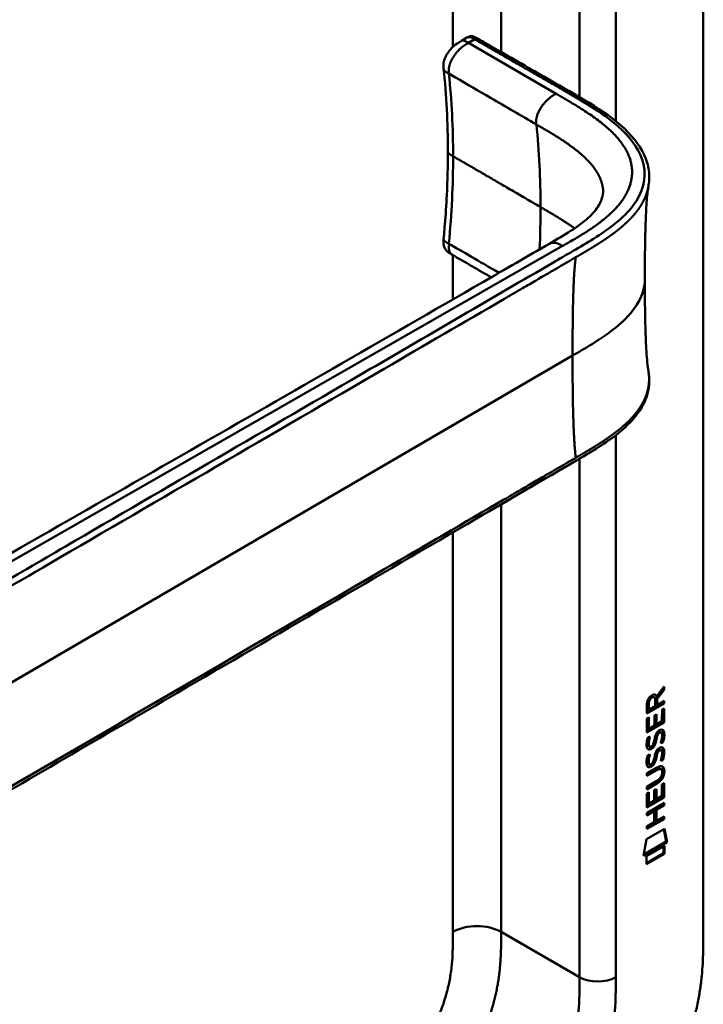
# Model space of a CAD drawing. Header units: millimetres. Extents: x 20 to 833, y 20 to 574.
# Tile 6 of 16: x 405 to 437, y 147 to 194. Entities that reach past the tile are written whole.
import ezdxf

# ---------------------------------------------------------------- set-up
doc = ezdxf.new("R2010")
doc.units = ezdxf.units.MM
doc.header["$LTSCALE"] = 2
doc.layers.add('Sichtbare Kanten(DIN)', color=7, linetype='Continuous', lineweight=50)
doc.layers.add('Sichtbare tangentiale Kanten(DIN)', color=7, linetype='Continuous', lineweight=50)

msp = doc.modelspace()

# ---------------------------------------------------------------- linework, layer by layer
at = {"layer": 'Sichtbare Kanten(DIN)'}
for p, q in [((437.082, 213.246), (437.082, 150.725)), ((425.754, 192.58), (426.036, 192.743)), ((425.754, 192.58), (425.754, 192.58)), ((424.91, 191.27), (424.91, 191.27)), ((425.111, 187.398), (425.111, 187.398)), ((425.327, 182.545), (425.327, 182.545)), ((428.313, 180.809), (428.313, 180.809)), ((435.203, 162.186), (434.88, 161.753)), ((434.908, 161.85), (435.246, 162.304)), ((435.246, 162.162), (434.923, 161.729)), ((435.203, 162.247), (435.203, 162.186)), ((435.203, 162.186), (435.246, 162.162)), ((435.246, 162.304), (435.246, 162.162)), ((434.738, 161.838), (434.781, 161.814)), ((434.824, 161.394), (434.824, 161.684)), ((434.865, 161.875), (434.908, 161.85)), ((434.88, 161.753), (434.88, 161.475)), ((434.88, 161.753), (434.923, 161.729)), ((434.923, 161.729), (434.923, 161.451)), ((434.923, 161.451), (435.245, 161.637)), ((435.203, 161.612), (435.203, 161.537)), ((435.245, 161.637), (435.245, 161.512)), ((435.203, 161.537), (434.437, 161.095)), ((435.245, 161.512), (434.437, 161.046)), ((434.437, 161.046), (434.438, 161.476)), ((434.494, 161.543), (434.493, 161.252)), ((434.493, 161.252), (434.536, 161.228)), ((434.536, 161.518), (434.536, 161.228)), ((434.536, 161.228), (434.824, 161.394)), ((434.88, 161.475), (434.923, 161.451)), ((435.146, 160.687), (435.147, 161.225)), ((435.147, 161.225), (435.245, 161.282)), ((435.203, 161.257), (435.202, 160.645)), ((435.203, 161.537), (435.245, 161.512)), ((435.245, 161.282), (435.245, 160.62)), ((434.436, 160.154), (434.437, 160.809)), ((435.202, 160.645), (434.436, 160.203)), ((434.437, 160.809), (434.535, 160.866)), ((434.493, 160.841), (434.492, 160.359)), ((434.535, 160.866), (434.535, 160.334)), ((434.788, 160.953), (434.887, 161.01)), ((434.788, 160.48), (434.788, 160.953)), ((434.844, 160.985), (434.844, 160.561)), ((434.887, 161.01), (434.887, 160.537)), ((434.887, 160.537), (435.146, 160.687)), ((435.202, 160.645), (435.245, 160.62)), ((435.245, 160.62), (434.436, 160.154)), ((434.492, 160.359), (434.535, 160.334)), ((434.535, 160.334), (434.788, 160.48)), ((434.844, 160.561), (434.887, 160.537)), ((434.988, 160.17), (434.985, 160.168)), ((434.988, 160.17), (435.03, 160.145)), ((435.068, 160.177), (435.11, 160.153)), ((434.485, 159.929), (434.581, 159.952)), ((434.842, 159.843), (434.884, 159.819)), ((434.855, 159.916), (434.898, 159.892)), ((434.908, 160.085), (434.95, 160.061)), ((435.03, 160.145), (435.027, 160.144)), ((435.147, 159.716), (435.189, 159.692)), ((434.498, 159.551), (434.5, 159.547)), ((434.526, 159.517), (434.568, 159.492)), ((434.54, 159.527), (434.542, 159.522)), ((434.734, 159.606), (434.737, 159.614)), ((434.907, 159.253), (434.95, 159.229)), ((434.987, 159.338), (434.984, 159.336)), ((434.987, 159.338), (435.03, 159.313)), ((435.03, 159.313), (435.026, 159.311)), ((435.067, 159.345), (435.109, 159.321)), ((434.484, 159.097), (434.58, 159.12)), ((434.733, 158.774), (434.736, 158.782)), ((434.841, 159.011), (434.883, 158.987)), ((434.855, 159.084), (434.897, 159.06)), ((435.146, 158.884), (435.188, 158.86)), ((434.435, 158.243), (434.9, 158.511)), ((434.865, 158.416), (434.435, 158.168)), ((434.907, 158.392), (434.435, 158.119)), ((434.497, 158.719), (434.499, 158.715)), ((434.525, 158.685), (434.567, 158.66)), ((434.54, 158.695), (434.542, 158.69)), ((435.059, 158.456), (435.101, 158.432)), ((434.435, 158.119), (434.435, 158.243)), ((434.435, 157.61), (434.907, 157.883)), ((435.156, 158.279), (435.156, 158.282)), ((434.858, 157.78), (434.434, 157.536)), ((434.9, 157.756), (434.434, 157.487)), ((434.434, 157.487), (434.435, 157.61)), ((434.786, 157.444), (434.884, 157.501)), ((434.786, 156.972), (434.786, 157.444)), ((434.842, 157.477), (434.842, 157.053)), ((434.884, 157.501), (434.884, 157.029)), ((435.144, 157.716), (435.243, 157.773)), ((435.144, 157.178), (435.144, 157.716)), ((435.2, 157.749), (435.2, 157.136)), ((435.243, 157.773), (435.242, 157.112)), ((434.434, 157.301), (434.533, 157.357)), ((434.434, 156.646), (434.434, 157.301)), ((435.2, 157.136), (434.434, 156.695)), ((435.242, 157.112), (434.434, 156.646)), ((434.49, 157.333), (434.49, 156.85)), ((434.533, 157.357), (434.533, 156.826)), ((434.533, 156.826), (434.786, 156.972)), ((434.842, 157.053), (434.884, 157.029)), ((434.884, 157.029), (435.144, 157.178)), ((435.2, 157.136), (435.242, 157.112)), ((434.433, 156.386), (435.242, 156.852)), ((434.742, 156.49), (434.433, 156.312)), ((434.49, 156.85), (434.533, 156.826)), ((434.742, 156.49), (434.785, 156.466)), ((435.199, 156.754), (434.843, 156.548)), ((434.843, 156.548), (434.843, 156.04)), ((434.843, 156.548), (434.886, 156.524)), ((434.886, 156.524), (434.885, 156.015)), ((435.242, 156.729), (434.886, 156.524)), ((435.199, 156.828), (435.199, 156.754)), ((435.199, 156.754), (435.242, 156.729)), ((435.242, 156.852), (435.242, 156.729)), ((434.785, 156.466), (434.433, 156.263)), ((434.433, 156.263), (434.433, 156.386)), ((435.199, 156.122), (434.433, 155.68)), ((435.241, 156.097), (434.433, 155.631)), ((434.784, 155.957), (434.785, 156.466)), ((434.843, 156.04), (434.885, 156.015)), ((434.885, 156.015), (435.241, 156.22)), ((435.199, 156.196), (435.199, 156.122)), ((435.199, 156.122), (435.241, 156.097)), ((435.241, 156.22), (435.241, 156.097)), ((434.412, 155.148), (435.263, 155.638)), ((434.433, 155.754), (434.784, 155.957)), ((434.433, 155.631), (434.433, 155.754)), ((435.229, 155.618), (435.348, 155.039)), ((435.263, 155.638), (435.39, 155.014)), ((434.283, 154.376), (434.412, 155.148)), ((435.39, 155.014), (434.283, 154.376)), ((435.348, 155.039), (434.292, 154.43)), ((434.413, 154.358), (435.26, 154.846)), ((435.218, 154.822), (435.218, 154.498)), ((435.26, 154.846), (435.26, 154.473)), ((435.348, 155.039), (435.39, 155.014)), ((435.218, 154.498), (434.412, 154.034)), ((435.26, 154.473), (434.412, 153.985)), ((434.412, 153.985), (434.413, 154.358)), ((435.218, 154.498), (435.26, 154.473))]:
    msp.add_line(p, q, dxfattribs=at)
for centre, major_axis, ratio, start_param, end_param in [((434.827, 161.483), (-0.175, 0.346), 0.819444, 0.044165, 1.01691), ((434.869, 161.458), (-0.175, 0.346), 0.819444, 0.044165, 1.01691), ((434.475, 161.204), (-0.368, -0.732), 0.34929, 2.798951, 3.629759), ((434.433, 161.229), (-0.368, -0.732), 0.34929, 2.798951, 3.03581), ((434.801, 159.511), (-0.258, -0.67), 0.280159, 3.097672, 3.459563), ((434.844, 159.487), (-0.258, -0.67), 0.280159, 2.938175, 3.459563), ((434.856, 160.774), (-0.327, -1.256), 0.153171, 6.026615, 6.087575), ((434.709, 159.932), (-0.178, -0.418), 0.325758, 6.002571, 6.243644), ((434.898, 160.749), (-0.327, -1.256), 0.153171, 6.026615, 6.087575), ((434.751, 159.908), (-0.178, -0.418), 0.325758, 6.002571, 6.462865), ((434.717, 159.605), (-0.0284, -0.0613), 0.214041, 1.386578, 1.694656), ((434.801, 158.68), (0.258, 0.669), 0.280374, 6.239236, 6.601395), ((434.844, 158.656), (0.258, 0.669), 0.280374, 6.079702, 6.601395), ((434.88, 160.036), (0.352, 1.35), 0.146604, 2.895407, 2.954548), ((434.71, 159.104), (0.18, 0.422), 0.324198, 2.862775, 3.102561), ((434.922, 160.012), (0.352, 1.35), 0.146604, 2.895407, 2.954548), ((434.753, 159.08), (0.18, 0.422), 0.324198, 2.862775, 3.320606), ((434.717, 158.773), (0.0284, 0.0613), 0.214041, 4.52817, 4.836248), ((433.778, 158.686), (1.388, -0.568), 0.642788, 5.820817, 6.539156), ((433.82, 156.36), (1.355, 2.199), 0.216474, 5.945573, 6.664037), ((433.821, 158.662), (1.388, -0.568), 0.642788, 5.820817, 6.539156), ((433.777, 156.385), (1.355, 2.199), 0.216474, 5.945573, 6.245566), ((428.528, 160.931), (6.595, -2.821), 0.235363, 6.108423, 6.383356)]:
    msp.add_ellipse(centre, major_axis=major_axis, ratio=ratio, start_param=start_param, end_param=end_param, dxfattribs=at)
for points, knots in [([(379.241, 192.705), (380.184, 193.249), (381.127, 193.794), (383.201, 194.991), (384.333, 195.644), (386.822, 197.081), (388.179, 197.865), (391.166, 199.59), (392.795, 200.53), (396.379, 202.6), (398.335, 203.728), (402.636, 206.211), (404.982, 207.566), (410.143, 210.546), (412.958, 212.171), (417.259, 214.655), (418.746, 215.513), (420.232, 216.371)], [0.000002, 0.000002, 0.000002, 0.000002, 1, 1, 2.2, 2.2, 3.64, 3.64, 5.368, 5.368, 7.4416, 7.4416, 9.92992, 9.92992, 12.915904, 12.915904, 14.492315, 14.492315, 14.492315, 14.492315]), ([(424.91, 191.27), (424.906, 191.306), (424.902, 191.347), (424.9, 191.442), (424.903, 191.498), (424.925, 191.63), (424.949, 191.707), (425.013, 191.857), (425.054, 191.932), (425.155, 192.084), (425.218, 192.16), (425.363, 192.313), (425.451, 192.387), (425.612, 192.499), (425.687, 192.541), (425.754, 192.58)], [0, 0, 0, 0, 0.0359077, 0.0359077, 0.0808895, 0.0808895, 0.1413907, 0.1413907, 0.2046198, 0.2046198, 0.2783665, 0.2783665, 0.3691868, 0.3691868, 0.4424007, 0.4424007, 0.4424007, 0.4424007]), ([(426.04, 192.745), (426.05, 192.751), (426.062, 192.758), (426.088, 192.771), (426.103, 192.778), (426.133, 192.79), (426.149, 192.794), (426.18, 192.8), (426.196, 192.801), (426.23, 192.801), (426.247, 192.799), (426.29, 192.79), (426.315, 192.782), (426.383, 192.755), (426.426, 192.731), (426.578, 192.643), (426.684, 192.582), (427.07, 192.362), (427.345, 192.201), (428.45, 191.57), (429.279, 191.092), (431.357, 189.903), (432.676, 189.191), (433.983, 187.858), (434.308, 187.368), (434.524, 186.62), (434.556, 186.38), (434.546, 186.029), (434.537, 185.93), (434.517, 185.802), (434.515, 185.791), (434.512, 185.776), (434.512, 185.771), (434.51, 185.764), (434.51, 185.761), (434.509, 185.755), (434.508, 185.754), (434.508, 185.751), (434.508, 185.75), (434.507, 185.748), (434.507, 185.748), (434.507, 185.746), (434.507, 185.746), (434.507, 185.745), (434.507, 185.744), (434.507, 185.744), (434.507, 185.744), (434.507, 185.744)], [0.000843, 0.000843, 0.000843, 0.000843, 0.012002, 0.012002, 0.024086, 0.024086, 0.036304, 0.036304, 0.04868, 0.04868, 0.063766, 0.063766, 0.086736, 0.086736, 0.130268, 0.130268, 0.24534, 0.24534, 0.53744, 0.53744, 1.413741, 1.413741, 2.732266, 2.732266, 3.383583, 3.383583, 3.678745, 3.678745, 3.79819, 3.79819, 3.809282, 3.809282, 3.813105, 3.813105, 3.815784, 3.815784, 3.817258, 3.817258, 3.818042, 3.818042, 3.818425, 3.818425, 3.819027, 3.819027, 3.819626, 3.819626, 3.819766, 3.819766, 3.819766, 3.819766]), ([(424.91, 183.295), (424.911, 183.312), (424.913, 183.329), (424.919, 183.398), (424.924, 183.45), (424.943, 183.656), (424.956, 183.81), (425.006, 184.426), (425.036, 184.884), (425.093, 186.034), (425.111, 186.721), (425.111, 187.398)], [0, 0, 0, 0, 0.01508, 0.01508, 0.060317, 0.060317, 0.196032, 0.196032, 0.603239, 0.603239, 1.22638, 1.22638, 1.22638, 1.22638]), ([(429.87, 183.07), (430.552, 183.464), (431.226, 183.867), (431.903, 184.474), (432.075, 184.676), (432.272, 185.019), (432.328, 185.162), (432.373, 185.376), (432.382, 185.449), (432.385, 185.552), (432.385, 185.585), (432.382, 185.631), (432.381, 185.645), (432.379, 185.663), (432.378, 185.668), (432.378, 185.673), (432.378, 185.674), (432.378, 185.674)], [0.000047, 0.000047, 0.000047, 0.000047, 0.726132, 0.726132, 1.094003, 1.094003, 1.349296, 1.349296, 1.479575, 1.479575, 1.54524, 1.54524, 1.578485, 1.578485, 1.595558, 1.595558, 1.603306, 1.603306, 1.603306, 1.603306]), ([(434.507, 185.744), (434.496, 185.686), (434.484, 185.603), (434.458, 185.388), (434.445, 185.25), (434.411, 184.814), (434.395, 184.495), (434.35, 183.281), (434.342, 182.348), (434.342, 181.423)], [0, 0, 0, 0, 0.124269, 0.124269, 0.280476, 0.280476, 0.595236, 0.595236, 1.460829, 1.460829, 1.460829, 1.460829]), ([(425.326, 182.543), (425.308, 182.554), (425.287, 182.566), (425.243, 182.591), (425.22, 182.605), (425.172, 182.637), (425.147, 182.655), (425.093, 182.697), (425.066, 182.722), (425.012, 182.782), (424.987, 182.818), (424.942, 182.902), (424.925, 182.951), (424.902, 183.062), (424.899, 183.126), (424.903, 183.225), (424.907, 183.261), (424.91, 183.295)], [0, 0, 0, 0, 0.0211447, 0.0211447, 0.0416819, 0.0416819, 0.0646787, 0.0646787, 0.0929056, 0.0929056, 0.1280334, 0.1280334, 0.1708261, 0.1708261, 0.2232514, 0.2232514, 0.2531817, 0.2531817, 0.2531817, 0.2531817]), ([(398.432, 165.007), (407.9, 170.429), (417.367, 175.85), (427.807, 181.877), (428.839, 182.473), (429.87, 183.07)], [0, 0, 0, 0, 10.000028, 10.000028, 11.098058, 11.098058, 11.098058, 11.098058]), ([(434.342, 181.423), (434.342, 180.651), (434.348, 179.877), (434.379, 178.743), (434.393, 178.367), (434.426, 177.834), (434.439, 177.659), (434.471, 177.338), (434.491, 177.19), (434.506, 177.102)], [0, 0, 0, 0, 0.721466, 0.721466, 1.084261, 1.084261, 1.269024, 1.269024, 1.460513, 1.460513, 1.460513, 1.460513]), ([(434.506, 177.101), (434.506, 177.101), (434.507, 177.1), (434.507, 177.099), (434.507, 177.099), (434.507, 177.098), (434.507, 177.097), (434.507, 177.096), (434.507, 177.095), (434.508, 177.094), (434.508, 177.093), (434.508, 177.09), (434.509, 177.089), (434.509, 177.085), (434.51, 177.083), (434.511, 177.076), (434.512, 177.072), (434.514, 177.058), (434.515, 177.049), (434.521, 177.014), (434.525, 176.99), (434.537, 176.896), (434.544, 176.828), (434.557, 176.562), (434.542, 176.369), (434.427, 175.809), (434.257, 175.45), (433.739, 174.74), (433.368, 174.389), (432.4, 173.65), (431.766, 173.276), (429.573, 171.998), (428.011, 171.09), (421.77, 167.455), (417.088, 164.729), (408.896, 159.958), (405.385, 157.914), (399.24, 154.336), (396.676, 152.765), (393.114, 150.811), (392.204, 150.367), (390.672, 149.865), (390.106, 149.711), (389.224, 149.641), (388.91, 149.649), (388.446, 149.727), (388.288, 149.767), (388.056, 149.848), (387.979, 149.88), (387.863, 149.932), (387.825, 149.951), (387.767, 149.982), (387.747, 149.992), (387.717, 150.009), (387.707, 150.014), (387.691, 150.023), (387.686, 150.026), (387.678, 150.031), (387.675, 150.033), (387.67, 150.035), (387.669, 150.036), (387.666, 150.037), (387.665, 150.038), (387.663, 150.039)], [0, 0, 0, 0, 0.000812, 0.000812, 0.001159, 0.001159, 0.001709, 0.001709, 0.00226, 0.00226, 0.00297, 0.00297, 0.004051, 0.004051, 0.005946, 0.005946, 0.009784, 0.009784, 0.018899, 0.018899, 0.044942, 0.044942, 0.123041, 0.123041, 0.357876, 0.357876, 0.819393, 0.819393, 1.341428, 1.341428, 2.016287, 2.016287, 3.678544, 3.678544, 8.665313, 8.665313, 12.40539, 12.40539, 15.210451, 15.210451, 16.085372, 16.085372, 16.55485, 16.55485, 16.809473, 16.809473, 16.944798, 16.944798, 17.014076, 17.014076, 17.049094, 17.049094, 17.066817, 17.066817, 17.075861, 17.075861, 17.080537, 17.080537, 17.082986, 17.082986, 17.084274, 17.084274, 17.085621, 17.085621, 17.085621, 17.085621]), ([(435.059, 158.456), (435.056, 158.458), (435.054, 158.459), (435.034, 158.468), (435.014, 158.469), (434.952, 158.461), (434.907, 158.441), (434.865, 158.416)], [0.06065051, 0.06065051, 0.06065051, 0.06065051, 0.06439039, 0.06439039, 0.08887549, 0.08887549, 0.13413559, 0.13413559, 0.13413559, 0.13413559]), ([(435.156, 158.282), (435.156, 158.297), (435.155, 158.312), (435.151, 158.354), (435.144, 158.379), (435.123, 158.416), (435.11, 158.428), (435.076, 158.443), (435.056, 158.445), (434.995, 158.437), (434.95, 158.416), (434.907, 158.392)], [0, 0, 0, 0, 0.0140042, 0.0140042, 0.0408947, 0.0408947, 0.0643904, 0.0643904, 0.0888755, 0.0888755, 0.1341356, 0.1341356, 0.1341356, 0.1341356]), ([(429.434, 137.561), (429.6, 137.658), (429.933, 137.855), (430.355, 138.119), (430.778, 138.401), (431.119, 138.642), (431.544, 138.967), (431.883, 139.245), (432.305, 139.618), (432.638, 139.935), (433.049, 140.355), (433.371, 140.709), (433.762, 141.173), (434.066, 141.56), (434.432, 142.062), (434.712, 142.476), (435.044, 143.006), (435.294, 143.439), (435.586, 143.988), (435.802, 144.432), (436.049, 144.989), (436.227, 145.435), (436.424, 145.99), (436.562, 146.431), (436.709, 146.974), (436.807, 147.403), (436.906, 147.928), (436.966, 148.339), (437.022, 148.841), (437.051, 149.233), (437.073, 149.711), (437.082, 150.179), (437.082, 150.544), (437.082, 150.725)], [0.0000069, 0.0000069, 0.0000069, 0.0000069, 0.0407043, 0.0814017, 0.1017504, 0.1424478, 0.1627965, 0.203494, 0.2238427, 0.2645401, 0.2848888, 0.3255862, 0.3459349, 0.3866323, 0.406981, 0.4476784, 0.4680271, 0.5087246, 0.5290733, 0.5697707, 0.5901194, 0.6308168, 0.6511655, 0.6918629, 0.7122116, 0.752909, 0.7732577, 0.8139552, 0.8343039, 0.8750013, 0.89535, 0.9360474, 0.9767448, 0.9767448, 0.9767448, 0.9767448])]:
    msp.add_open_spline(points, degree=3, knots=knots, dxfattribs=at)
for points in [[(426.036, 192.743), (426.036, 192.743), (426.037, 192.743), (426.037, 192.744)], [(425.111, 187.398), (425.111, 188.729), (425.036, 190.043), (424.91, 191.27)], [(427.139, 181.491), (426.536, 181.842), (425.931, 182.193), (425.326, 182.543)], [(434.438, 161.476), (434.442, 161.622), (434.507, 161.811), (434.681, 161.911)], [(434.738, 161.838), (434.717, 161.851), (434.685, 161.848), (434.639, 161.822)], [(434.824, 161.684), (434.824, 161.773), (434.799, 161.865), (434.682, 161.798)], [(434.881, 160.11), (434.907, 160.161), (434.944, 160.206), (434.995, 160.243)], [(434.985, 160.168), (434.95, 160.148), (434.929, 160.125), (434.908, 160.085)], [(434.995, 160.243), (435.076, 160.302), (435.156, 160.316), (435.211, 160.244)], [(435.15, 160.288), (435.156, 160.283), (435.162, 160.276), (435.168, 160.269)], [(435.168, 160.269), (435.199, 160.228), (435.214, 160.165), (435.214, 160.077)], [(435.211, 160.244), (435.242, 160.203), (435.257, 160.14), (435.257, 160.052)], [(434.428, 159.676), (434.433, 159.724), (434.445, 159.798), (434.465, 159.867)], [(434.465, 159.867), (434.47, 159.886), (434.485, 159.929), (434.485, 159.929)], [(434.494, 159.799), (434.476, 159.707), (434.475, 159.632), (434.491, 159.571)], [(434.529, 159.94), (434.518, 159.898), (434.501, 159.833), (434.494, 159.799)], [(434.537, 159.775), (434.519, 159.682), (434.517, 159.608), (434.533, 159.547)], [(434.581, 159.952), (434.581, 159.952), (434.547, 159.826), (434.537, 159.775)], [(434.737, 159.614), (434.756, 159.661), (434.772, 159.723), (434.788, 159.812)], [(434.842, 159.843), (434.826, 159.756), (434.808, 159.692), (434.787, 159.634)], [(434.788, 159.812), (434.812, 159.946), (434.841, 160.032), (434.881, 160.11)], [(434.884, 159.819), (434.869, 159.731), (434.851, 159.667), (434.829, 159.61)], [(434.855, 159.916), (434.853, 159.905), (434.842, 159.844), (434.842, 159.843)], [(434.908, 160.085), (434.888, 160.045), (434.871, 159.99), (434.855, 159.916)], [(434.898, 159.892), (434.896, 159.88), (434.884, 159.82), (434.884, 159.819)], [(434.95, 160.061), (434.93, 160.02), (434.913, 159.965), (434.898, 159.892)], [(435.027, 160.144), (434.993, 160.124), (434.971, 160.101), (434.95, 160.061)], [(435.085, 159.66), (435.085, 159.66), (435.128, 159.768), (435.145, 159.871)], [(435.147, 159.716), (435.144, 159.715), (435.123, 159.709), (435.1, 159.702)], [(435.145, 159.871), (435.165, 159.991), (435.165, 160.081), (435.135, 160.128)], [(435.21, 159.988), (435.202, 159.875), (435.157, 159.741), (435.147, 159.716)], [(435.253, 159.963), (435.244, 159.85), (435.199, 159.717), (435.189, 159.692)], [(435.214, 160.077), (435.214, 160.049), (435.212, 160.02), (435.21, 159.988)], [(435.257, 160.052), (435.257, 160.025), (435.255, 159.995), (435.253, 159.963)], [(434.45, 159.426), (434.424, 159.49), (434.416, 159.562), (434.428, 159.676)], [(434.608, 159.367), (434.545, 159.342), (434.48, 159.352), (434.45, 159.426)], [(434.566, 159.392), (434.535, 159.38), (434.505, 159.375), (434.478, 159.383)], [(434.609, 159.413), (434.581, 159.397), (434.575, 159.396), (434.566, 159.392)], [(434.6, 159.486), (434.642, 159.491), (434.695, 159.533), (434.725, 159.588)], [(434.652, 159.388), (434.623, 159.372), (434.617, 159.371), (434.608, 159.367)], [(434.787, 159.634), (434.754, 159.547), (434.699, 159.463), (434.609, 159.413)], [(434.829, 159.61), (434.797, 159.523), (434.742, 159.439), (434.652, 159.388)], [(434.787, 158.98), (434.811, 159.114), (434.84, 159.2), (434.88, 159.278)], [(434.907, 159.253), (434.887, 159.213), (434.87, 159.158), (434.855, 159.084)], [(434.88, 159.278), (434.906, 159.329), (434.943, 159.374), (434.994, 159.411)], [(434.984, 159.336), (434.95, 159.316), (434.928, 159.293), (434.907, 159.253)], [(435.026, 159.311), (434.992, 159.292), (434.971, 159.269), (434.95, 159.229)], [(434.994, 159.411), (435.075, 159.47), (435.155, 159.484), (435.21, 159.412)], [(435.189, 159.692), (435.183, 159.69), (435.085, 159.66), (435.085, 159.66)], [(435.145, 159.039), (435.164, 159.159), (435.164, 159.249), (435.134, 159.296)], [(435.15, 159.456), (435.156, 159.451), (435.162, 159.444), (435.168, 159.437)], [(435.168, 159.437), (435.199, 159.396), (435.214, 159.333), (435.214, 159.245)], [(435.21, 159.412), (435.241, 159.371), (435.256, 159.308), (435.256, 159.22)], [(435.214, 159.245), (435.214, 159.217), (435.212, 159.188), (435.21, 159.156)], [(434.449, 158.594), (434.424, 158.658), (434.416, 158.73), (434.427, 158.844)], [(434.427, 158.844), (434.432, 158.892), (434.444, 158.966), (434.464, 159.035)], [(434.464, 159.035), (434.47, 159.054), (434.484, 159.097), (434.484, 159.097)], [(434.494, 158.967), (434.476, 158.875), (434.474, 158.8), (434.49, 158.739)], [(434.528, 159.108), (434.517, 159.066), (434.5, 159.001), (434.494, 158.967)], [(434.536, 158.943), (434.518, 158.85), (434.516, 158.776), (434.533, 158.715)], [(434.58, 159.12), (434.58, 159.12), (434.546, 158.994), (434.536, 158.943)], [(434.786, 158.802), (434.754, 158.715), (434.699, 158.631), (434.609, 158.581)], [(434.736, 158.782), (434.756, 158.829), (434.772, 158.891), (434.787, 158.98)], [(434.841, 159.011), (434.826, 158.924), (434.808, 158.86), (434.786, 158.802)], [(434.883, 158.987), (434.868, 158.899), (434.85, 158.835), (434.829, 158.778)], [(434.855, 159.084), (434.853, 159.073), (434.841, 159.012), (434.841, 159.011)], [(434.897, 159.06), (434.895, 159.048), (434.884, 158.988), (434.883, 158.987)], [(434.95, 159.229), (434.93, 159.188), (434.913, 159.133), (434.897, 159.06)], [(435.084, 158.828), (435.084, 158.828), (435.128, 158.936), (435.145, 159.039)], [(435.188, 158.86), (435.183, 158.858), (435.084, 158.828), (435.084, 158.828)], [(435.146, 158.884), (435.143, 158.883), (435.122, 158.877), (435.1, 158.87)], [(435.21, 159.156), (435.201, 159.043), (435.156, 158.909), (435.146, 158.884)], [(435.252, 159.131), (435.243, 159.018), (435.199, 158.885), (435.188, 158.86)], [(435.256, 159.22), (435.256, 159.193), (435.254, 159.163), (435.252, 159.131)], [(434.608, 158.535), (434.544, 158.51), (434.479, 158.52), (434.449, 158.594)], [(434.565, 158.56), (434.535, 158.547), (434.504, 158.543), (434.477, 158.551)], [(434.609, 158.581), (434.58, 158.565), (434.574, 158.564), (434.565, 158.56)], [(434.6, 158.654), (434.641, 158.659), (434.695, 158.701), (434.724, 158.756)], [(434.651, 158.556), (434.623, 158.54), (434.617, 158.539), (434.608, 158.535)], [(434.829, 158.778), (434.796, 158.691), (434.741, 158.607), (434.651, 158.556)]]:
    msp.add_open_spline(points, degree=3, dxfattribs=at)
msp.add_rational_spline([(434.506, 177.102), (434.506, 177.101), (434.506, 177.101), (434.506, 177.101)], [0.999508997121, 0.999509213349, 0.999509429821, 0.999509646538], degree=3, dxfattribs=at)
at = {"layer": 'Sichtbare tangentiale Kanten(DIN)'}
for p, q in [((425.344, 192.289), (425.344, 212.674)), ((427.607, 192.051), (427.607, 212.674)), ((431.284, 189.943), (431.284, 210.551)), ((432.981, 210.551), (432.981, 188.81)), ((426.368, 192.651), (426.077, 192.483)), ((426.077, 192.483), (430.179, 190.101)), ((425.157, 191.04), (425.157, 191.038)), ((425.344, 187.172), (425.344, 187.172)), ((432.981, 184.035), (432.981, 184.035)), ((430.486, 182.963), (398.958, 164.92)), ((425.157, 183.067), (425.157, 183.069)), ((430.487, 182.964), (430.486, 182.963)), ((431.778, 183.204), (431.778, 183.204)), ((425.344, 180.455), (425.344, 182.533)), ((428.678, 181.021), (428.678, 181.021)), ((395.053, 156.916), (430.953, 177.822)), ((432.981, 174.093), (432.981, 148.683)), ((431.284, 148.683), (431.284, 172.995)), ((427.607, 170.998), (427.607, 170.998)), ((427.607, 150.806), (427.607, 170.854)), ((425.344, 169.68), (425.344, 169.68)), ((425.344, 150.806), (425.344, 169.536)), ((434.639, 161.822), (434.682, 161.798)), ((434.494, 161.543), (434.536, 161.518)), ((434.985, 160.168), (435.027, 160.144)), ((435.168, 160.269), (435.211, 160.244)), ((434.494, 159.799), (434.537, 159.775)), ((435.21, 159.988), (435.253, 159.963)), ((435.214, 160.077), (435.257, 160.052)), ((434.491, 159.571), (434.533, 159.547)), ((434.498, 159.551), (434.54, 159.527)), ((434.5, 159.547), (434.542, 159.522)), ((434.566, 159.392), (434.608, 159.367)), ((434.609, 159.413), (434.652, 159.388)), ((434.787, 159.634), (434.829, 159.61)), ((434.984, 159.336), (435.026, 159.311)), ((435.168, 159.437), (435.21, 159.412)), ((435.214, 159.245), (435.256, 159.22)), ((434.494, 158.967), (434.536, 158.943)), ((434.786, 158.802), (434.829, 158.778)), ((435.21, 159.156), (435.252, 159.131)), ((434.49, 158.739), (434.533, 158.715)), ((434.497, 158.719), (434.54, 158.695)), ((434.499, 158.715), (434.542, 158.69)), ((434.565, 158.56), (434.608, 158.535)), ((434.609, 158.581), (434.651, 158.556)), ((434.865, 158.416), (434.907, 158.392)), ((435.213, 158.363), (435.256, 158.338)), ((434.858, 157.78), (434.9, 157.756)), ((427.607, 150.806), (431.284, 148.683))]:
    msp.add_line(p, q, dxfattribs=at)
for major_axis, start_param, end_param in [((21.528, 37.287), 5.497784, 5.611427), ((-21.528, -37.287), 2.300587, 2.356191)]:
    msp.add_ellipse((399.01, 167.206), major_axis=major_axis, ratio=0.57735, start_param=start_param, end_param=end_param, dxfattribs=at)
for points, degree, knots in [([(426.368, 192.651), (426.37, 192.65), (426.372, 192.649), (426.375, 192.647), (426.46, 192.598), (426.543, 192.55), (426.626, 192.503), (426.709, 192.455), (426.791, 192.408), (426.873, 192.36), (426.955, 192.312), (427.039, 192.265), (427.123, 192.217), (427.207, 192.168), (427.292, 192.119), (427.38, 192.069), (427.424, 192.044), (427.468, 192.018), (427.512, 191.993), (427.557, 191.967), (427.602, 191.941), (427.647, 191.916), (427.737, 191.864), (427.829, 191.811), (427.922, 191.758), (428.015, 191.704), (428.107, 191.651), (428.199, 191.598), (428.292, 191.546), (428.383, 191.493), (428.473, 191.441), (428.564, 191.39), (428.652, 191.339), (428.739, 191.289), (428.827, 191.239), (428.912, 191.19), (428.997, 191.141), (429.082, 191.093), (429.166, 191.045), (429.249, 190.997), (429.333, 190.949), (429.416, 190.901), (429.5, 190.853), (429.583, 190.806), (429.667, 190.758), (429.751, 190.709), (429.835, 190.661), (429.92, 190.613), (430.005, 190.564), (430.091, 190.515), (430.176, 190.466), (430.262, 190.417), (430.348, 190.368), (430.435, 190.318), (430.521, 190.269), (431.538, 189.687), (432.51, 189.126), (433.248, 188.422), (433.763, 187.931), (434.145, 187.369), (434.277, 186.799), (434.432, 186.131), (434.253, 185.459), (433.784, 184.844), (433.346, 184.269), (432.674, 183.763), (431.93, 183.297), (431.319, 182.915), (430.668, 182.549), (430.029, 182.177), (427.184, 180.519), (424.325, 178.855), (421.474, 177.195), (416.712, 174.422), (411.946, 171.646), (407.182, 168.873), (404.801, 167.486), (402.418, 166.098), (400.036, 164.711), (398.845, 164.018), (397.655, 163.325), (396.464, 162.631), (395.713, 162.194), (394.967, 161.751), (394.21, 161.323), (393.766, 161.072), (393.317, 160.83), (392.842, 160.6), (392.73, 160.546), (392.619, 160.493), (392.502, 160.439)], 3, [0, 0, 0, 0, 0.002518, 0.002518, 0.002518, 0.094944, 0.094944, 0.094944, 0.18737, 0.18737, 0.18737, 0.279796, 0.279796, 0.279796, 0.372222, 0.372222, 0.372222, 0.418434, 0.418434, 0.418434, 0.464647, 0.464647, 0.464647, 0.557073, 0.557073, 0.557073, 0.649499, 0.649499, 0.649499, 0.741925, 0.741925, 0.741925, 0.834351, 0.834351, 0.834351, 0.926776, 0.926776, 0.926776, 1.019202, 1.019202, 1.019202, 1.111628, 1.111628, 1.111628, 1.204054, 1.204054, 1.204054, 1.29648, 1.29648, 1.29648, 1.388905, 1.388905, 1.388905, 1.481331, 1.481331, 1.481331, 2.571552, 2.571552, 2.571552, 3.331424, 3.331424, 3.331424, 4.2235, 4.2235, 4.2235, 5.055186, 5.055186, 5.055186, 5.737675, 5.737675, 5.737675, 8.775646, 8.775646, 8.775646, 13.850256, 13.850256, 13.850256, 16.38756, 16.38756, 16.38756, 17.656213, 17.656213, 17.656213, 18.455338, 18.455338, 18.455338, 18.924865, 18.924865, 18.924865, 19.034762, 19.034762, 19.034762, 19.034762]), ([(425.157, 191.04), (425.153, 191.08), (425.146, 191.155), (425.144, 191.273), (425.176, 191.442), (425.327, 191.803), (425.556, 192.113), (425.779, 192.311), (425.943, 192.406), (426.077, 192.483)], 5, [0, 0, 0, 0, 0, 0, 0.166667, 0.305556, 0.444444, 0.537037, 1, 1, 1, 1, 1, 1]), ([(426.037, 192.744), (426.038, 192.744), (426.039, 192.745), (426.086, 192.769), (426.146, 192.758), (426.262, 192.712), (426.316, 192.681), (426.368, 192.651)], 3, [0.1123448, 0.1123448, 0.1123448, 0.1123448, 0.1133897, 0.1133897, 0.1721179, 0.1721179, 0.228328, 0.228328, 0.228328, 0.228328]), ([(429.258, 188.656), (428.552, 189.067), (427.822, 189.492), (427.111, 189.906), (426.55, 190.232), (426.011, 190.546), (425.464, 190.863), (425.362, 190.921), (425.261, 190.98), (425.157, 191.04)], 3, [0, 0, 0, 0, 0.516956, 0.516956, 0.516956, 0.924613, 0.924613, 0.924613, 1, 1, 1, 1]), ([(425.157, 191.038), (425.158, 191.036), (425.158, 191.036), (425.158, 191.034), (425.288, 189.789), (425.354, 188.497), (425.354, 187.167)], 3, [-3.015859, -3.015859, -3.015859, -3.015859, -3.014661, -3.014661, -3.014661, -1.789448, -1.789448, -1.789448, -1.789448]), ([(425.157, 183.069), (425.158, 183.072), (425.158, 183.072), (425.158, 183.073), (425.288, 184.469), (425.354, 185.837), (425.354, 187.167)], 3, [-3.015859, -3.015859, -3.015859, -3.015859, -3.014661, -3.014661, -3.014661, -1.789448, -1.789448, -1.789448, -1.789448]), ([(425.157, 183.067), (425.145, 182.921), (425.143, 182.77), (425.207, 182.662), (425.236, 182.613), (425.277, 182.573), (425.327, 182.545)], 3, [0, 0, 0, 0, 0.3185363, 0.3185363, 0.3185363, 0.4627076, 0.4627076, 0.4627076, 0.4627076]), ([(431.105, 182.434), (430.731, 182.216), (430.357, 181.998), (429.983, 181.781), (429.828, 181.691), (429.673, 181.6), (429.518, 181.51), (429.299, 181.383), (429.081, 181.255), (428.862, 181.128), (428.746, 181.061), (428.63, 180.993), (428.514, 180.926), (428.256, 180.775), (427.998, 180.625), (427.739, 180.475), (425.87, 179.386), (424, 178.297), (422.13, 177.208)], 3, [0, 0, 0, 0, 0.398413, 0.398413, 0.398413, 0.557467, 0.557467, 0.557467, 0.796366, 0.796366, 0.796366, 0.913432, 0.913432, 0.913432, 1.194862, 1.194862, 1.194862, 3.186788, 3.186788, 3.186788, 3.186788]), ([(430.953, 177.822), (431.255, 177.997), (431.557, 178.172), (431.868, 178.366), (432.18, 178.559), (432.442, 178.735), (432.658, 178.892), (433.089, 179.207), (433.398, 179.488), (433.647, 179.776), (434.112, 180.312), (434.344, 180.865), (434.345, 181.422)], 3, [0, 0, 0, 0, 0.240648, 0.240648, 0.240648, 0.481295, 0.481295, 0.481295, 0.96259, 0.96259, 0.96259, 1.859268, 1.859268, 1.859268, 1.859268]), ([(422.13, 177.208), (416.897, 174.161), (411.661, 171.111), (406.429, 168.065), (403.012, 166.075), (399.594, 164.085), (396.177, 162.095), (395.853, 161.906), (395.529, 161.717), (395.204, 161.528)], 3, [3.186788, 3.186788, 3.186788, 3.186788, 8.760538, 8.760538, 8.760538, 12.401919, 12.401919, 12.401919, 12.747463, 12.747463, 12.747463, 12.747463]), ([(431.105, 173.035), (430.731, 172.817), (430.357, 172.599), (429.983, 172.381), (429.827, 172.291), (429.672, 172.2), (429.516, 172.11), (429.298, 171.983), (429.08, 171.856), (428.862, 171.729), (428.746, 171.661), (428.63, 171.594), (428.513, 171.526), (428.255, 171.376), (427.997, 171.226), (427.739, 171.075), (425.87, 169.986), (424, 168.898), (422.13, 167.809)], 3, [0, 0, 0, 0, 0.398412, 0.398412, 0.398412, 0.558361, 0.558361, 0.558361, 0.796365, 0.796365, 0.796365, 0.913785, 0.913785, 0.913785, 1.19486, 1.19486, 1.19486, 3.18679, 3.18679, 3.18679, 3.18679]), ([(422.13, 167.809), (414.65, 163.453), (407.171, 159.098), (399.692, 154.742), (399.303, 154.516), (398.915, 154.29), (398.527, 154.064), (398.168, 153.855), (397.808, 153.645), (397.448, 153.436), (396.7, 153), (395.952, 152.565), (395.204, 152.129)], 3, [3.18679, 3.18679, 3.18679, 3.18679, 11.154099, 11.154099, 11.154099, 11.571149, 11.571149, 11.571149, 11.950756, 11.950756, 11.950756, 12.747463, 12.747463, 12.747463, 12.747463]), ([(420.101, 142.134), (420.147, 142.161), (420.193, 142.187), (420.24, 142.214), (420.365, 142.286), (420.49, 142.359), (420.615, 142.434), (420.658, 142.459), (420.701, 142.485), (420.744, 142.511), (420.766, 142.524), (420.787, 142.537), (420.809, 142.55), (420.83, 142.563), (420.852, 142.577), (420.874, 142.59), (420.962, 142.644), (421.045, 142.697), (421.132, 142.752), (421.134, 142.754), (421.136, 142.755), (421.138, 142.756), (421.313, 142.869), (421.479, 142.982), (421.647, 143.103), (421.649, 143.105), (421.652, 143.107), (421.655, 143.109), (421.824, 143.232), (421.992, 143.362), (422.159, 143.501), (422.16, 143.502), (422.162, 143.504), (422.163, 143.505), (422.333, 143.647), (422.501, 143.798), (422.665, 143.958), (422.666, 143.959), (422.667, 143.96), (422.668, 143.96), (422.834, 144.122), (422.998, 144.295), (423.156, 144.475), (423.315, 144.655), (423.469, 144.846), (423.616, 145.043), (423.763, 145.241), (423.904, 145.446), (424.036, 145.657), (424.169, 145.869), (424.295, 146.089), (424.409, 146.311), (424.524, 146.532), (424.629, 146.759), (424.723, 146.986), (424.816, 147.211), (424.899, 147.44), (424.97, 147.665), (425.039, 147.888), (425.099, 148.112), (425.147, 148.332), (425.147, 148.334), (425.147, 148.335), (425.148, 148.337), (425.195, 148.553), (425.231, 148.766), (425.259, 148.975), (425.259, 148.979), (425.26, 148.982), (425.26, 148.985), (425.287, 149.193), (425.306, 149.396), (425.319, 149.605), (425.319, 149.608), (425.319, 149.61), (425.319, 149.613), (425.326, 149.716), (425.33, 149.814), (425.334, 149.915), (425.337, 150.018), (425.34, 150.12), (425.341, 150.222), (425.344, 150.418), (425.344, 150.613), (425.344, 150.806)], 3, [0, 0, 0, 0, 0.049086, 0.049086, 0.049086, 0.181856, 0.181856, 0.181856, 0.227566, 0.227566, 0.227566, 0.250422, 0.250422, 0.250422, 0.273278, 0.273278, 0.273278, 0.362539, 0.362539, 0.362539, 0.364701, 0.364701, 0.364701, 0.544762, 0.544762, 0.544762, 0.547577, 0.547577, 0.547577, 0.72973, 0.72973, 0.72973, 0.73138, 0.73138, 0.73138, 0.916509, 0.916509, 0.916509, 0.917593, 0.917593, 0.917593, 1.105005, 1.105005, 1.105005, 1.29248, 1.29248, 1.29248, 1.479975, 1.479975, 1.479975, 1.668694, 1.668694, 1.668694, 1.856674, 1.856674, 1.856674, 2.043542, 2.043542, 2.043542, 2.228635, 2.228635, 2.228635, 2.229961, 2.229961, 2.229961, 2.411764, 2.411764, 2.411764, 2.414482, 2.414482, 2.414482, 2.594841, 2.594841, 2.594841, 2.597037, 2.597037, 2.597037, 2.686284, 2.686284, 2.686284, 2.778136, 2.778136, 2.778136, 2.956121, 2.956121, 2.956121, 2.956121]), ([(424.909, 138.051), (425.137, 138.183), (425.588, 138.444), (426.249, 138.861), (426.89, 139.321), (427.715, 140.005), (428.687, 141.011), (429.7, 142.427), (430.501, 143.981), (430.942, 145.306), (431.153, 146.352), (431.246, 147.13), (431.283, 147.905), (431.284, 148.422), (431.284, 148.683)], 3, [59.615883, 59.615883, 59.615883, 59.615883, 59.859385, 60.102886, 60.346387, 60.589889, 61.076891, 61.563894, 62.050896, 62.537899, 62.7814, 63.024901, 63.268403, 63.511905, 63.511905, 63.511905, 63.511905]), ([(432.981, 148.683), (432.981, 148.422), (432.981, 147.884), (432.941, 147.034), (432.835, 146.148), (432.59, 144.932), (432.15, 143.61), (431.676, 142.621), (431.478, 142.252)], 3, [59.615882, 59.615882, 59.615882, 59.615882, 59.859385, 60.102886, 60.346388, 60.589889, 61.076892, 61.376104, 61.376104, 61.376104, 61.376104])]:
    msp.add_open_spline(points, degree=degree, knots=knots, dxfattribs=at)
for points, degree in [([(426.077, 192.483), (425.941, 192.562), (425.822, 192.617), (425.754, 192.58)], 3), ([(424.91, 191.27), (424.915, 191.221), (424.946, 191.174), (425.003, 191.129), (425.078, 191.085), (425.157, 191.04)], 5), ([(429.258, 188.656), (429.233, 188.901), (429.204, 189.154), (429.584, 189.757), (429.892, 189.935), (430.179, 190.101)], 5), ([(430.179, 190.101), (432.715, 188.628), (434.74, 187.452), (434.514, 185.27), (432.597, 184.172), (430.487, 182.964)], 5), ([(432.378, 185.67), (432.285, 186.295), (431.899, 186.923), (431.212, 187.519), (430.282, 188.06), (429.258, 188.656)], 5), ([(425.354, 187.167), (425.273, 187.213), (425.196, 187.257), (425.139, 187.303), (425.111, 187.35), (425.111, 187.398)], 5), ([(431.05, 183.792), (430.771, 183.99), (430.468, 184.186), (430.145, 184.381), (429.805, 184.579), (429.455, 184.783)], 5), ([(424.91, 183.295), (424.906, 183.253), (424.932, 183.209), (424.991, 183.163), (425.072, 183.116), (425.157, 183.067)], 5), ([(427.506, 181.703), (426.532, 182.27), (425.808, 182.691), (425.157, 183.067)], 3), ([(430.486, 182.963), (430.361, 183.035), (430.232, 183.11), (430.093, 183.142), (429.968, 183.126), (429.87, 183.07)], 5), ([(431.105, 182.434), (431.026, 181.895), (430.985, 181.102), (430.964, 180.085), (430.953, 178.957), (430.953, 177.822)], 5), ([(431.105, 173.035), (431.026, 173.665), (430.985, 174.505), (430.964, 175.546), (430.953, 176.687), (430.953, 177.822)], 5), ([(425.344, 150.806), (425.969, 151.167), (426.982, 151.167), (427.607, 150.806)], 3), ([(421.232, 140.174), (423.337, 141.39), (425.365, 142.56), (427.607, 146.3), (427.607, 148.511), (427.607, 150.806)], 5), ([(431.284, 148.683), (431.752, 148.413), (432.512, 148.413), (432.981, 148.683)], 3)]:
    msp.add_open_spline(points, degree=degree, dxfattribs=at)
msp.add_rational_spline([(425.354, 187.167), (426.305, 186.617), (427.4, 185.98), (429.455, 184.783)], [1.0000845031, 1.00068688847, 1.005519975, 1.0442970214], degree=3, dxfattribs=at)
for points, weights, knots in [([(434.507, 185.744), (434.476, 185.571), (434.423, 185.399), (434.35, 185.229), (434.271, 185.046), (434.168, 184.866), (434.041, 184.687), (433.918, 184.515), (433.772, 184.345), (433.604, 184.175), (433.545, 184.117), (433.484, 184.058), (433.42, 184), (433.396, 183.977), (433.37, 183.955), (433.345, 183.932), (433.257, 183.854), (433.163, 183.776), (433.064, 183.698), (432.97, 183.623), (432.87, 183.548), (432.764, 183.472), (432.665, 183.401), (432.561, 183.328), (432.45, 183.254), (432.347, 183.186), (432.238, 183.115), (432.123, 183.043), (432.019, 182.977), (431.908, 182.909), (431.787, 182.836), (431.686, 182.775), (431.574, 182.708), (431.446, 182.633), (431.364, 182.585), (431.268, 182.529), (431.105, 182.434)], [0.999862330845, 0.999347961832, 0.99939385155, 1, 0.999922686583, 0.999922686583, 1, 1.00094812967, 1.00094812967, 1, 1.00026108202, 1.00026108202, 1, 1.00005099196, 1.00005099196, 1, 1.00084821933, 1.00084821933, 1, 1.00131563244, 1.00131563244, 1, 1.00209471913, 1.00209471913, 1, 1.00365509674, 1.00365509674, 1, 1.00586622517, 1.00586622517, 1, 1.01725442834, 1.01725442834, 1, 1.18725223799, 1.18725223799, 1], [2.228353, 2.228353, 2.228353, 2.228353, 2.455219, 2.455219, 2.455219, 2.702244, 2.702244, 2.702244, 2.949854, 2.949854, 2.949854, 3.038631, 3.038631, 3.038631, 3.073329, 3.073329, 3.073329, 3.196623, 3.196623, 3.196623, 3.319771, 3.319771, 3.319771, 3.442754, 3.442754, 3.442754, 3.565553, 3.565553, 3.565553, 3.688193, 3.688193, 3.688193, 3.810667, 3.810667, 3.810667, 3.931916, 3.931916, 3.931916, 3.931916]), ([(434.506, 177.101), (434.515, 177.052), (434.522, 177.002), (434.528, 176.952), (434.531, 176.927), (434.533, 176.901), (434.535, 176.876), (434.547, 176.712), (434.54, 176.548), (434.514, 176.385), (434.484, 176.198), (434.429, 176.012), (434.35, 175.828), (434.271, 175.646), (434.168, 175.466), (434.041, 175.287), (433.918, 175.115), (433.772, 174.945), (433.604, 174.775), (433.545, 174.717), (433.485, 174.659), (433.421, 174.601), (433.396, 174.578), (433.371, 174.555), (433.345, 174.533), (433.257, 174.455), (433.163, 174.377), (433.064, 174.299), (432.97, 174.224), (432.87, 174.149), (432.764, 174.073), (432.665, 174.002), (432.56, 173.929), (432.45, 173.855), (432.347, 173.787), (432.238, 173.716), (432.123, 173.643), (432.019, 173.578), (431.908, 173.51), (431.787, 173.437), (431.686, 173.376), (431.574, 173.309), (431.446, 173.234), (431.364, 173.186), (431.268, 173.13), (431.105, 173.035)], [0.999509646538, 0.999615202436, 0.99977865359, 1, 0.9999832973, 0.9999832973, 1, 0.99933166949, 0.99933166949, 1, 0.999344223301, 0.999344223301, 1, 0.999922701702, 0.999922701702, 1, 1.00094814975, 1.00094814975, 1, 1.00025925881, 1.00025925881, 1, 1.0000518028, 1.0000518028, 1, 1.00084824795, 1.00084824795, 1, 1.00131558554, 1.00131558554, 1, 1.00209490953, 1.00209490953, 1, 1.00365462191, 1.00365462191, 1, 1.00586740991, 1.00586740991, 1, 1.01725389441, 1.01725389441, 1, 1.18722739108, 1.18722739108, 1], [1.898579, 1.898579, 1.898579, 1.898579, 1.963767, 1.963767, 1.963767, 1.996982, 1.996982, 1.996982, 2.209763, 2.209763, 2.209763, 2.455209, 2.455209, 2.455209, 2.702233, 2.702233, 2.702233, 2.949842, 2.949842, 2.949842, 3.038335, 3.038335, 3.038335, 3.073317, 3.073317, 3.073317, 3.196611, 3.196611, 3.196611, 3.319758, 3.319758, 3.319758, 3.442741, 3.442741, 3.442741, 3.56554, 3.56554, 3.56554, 3.688179, 3.688179, 3.688179, 3.810653, 3.810653, 3.810653, 3.931901, 3.931901, 3.931901, 3.931901])]:
    msp.add_rational_spline(points, weights, degree=3, knots=knots, dxfattribs=at)

doc.saveas('drawing.dxf')
